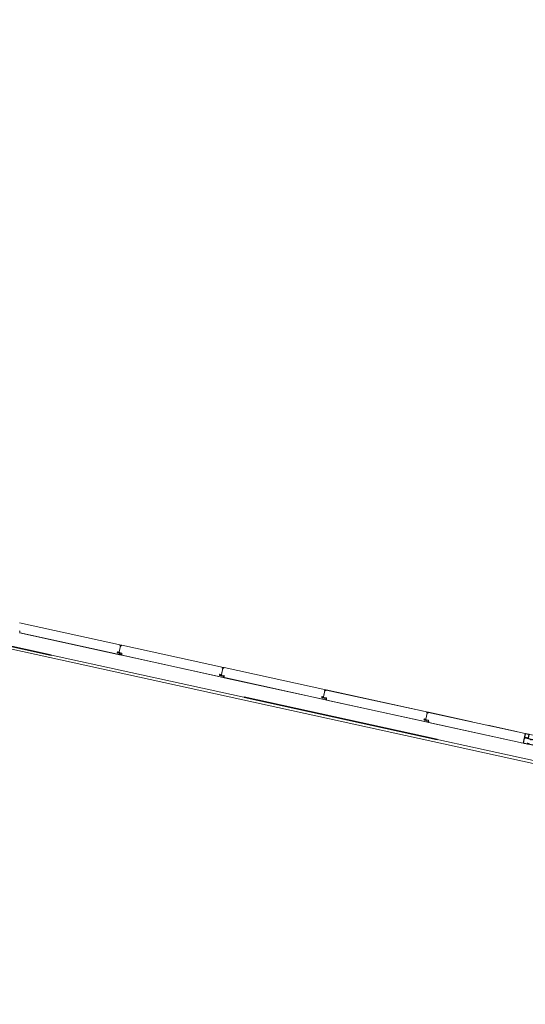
# Model space of a CAD drawing. Header units: metres. Extents: x 233012 to 233264, y 553571 to 554014.
# Tile 24 of 256: x 233104.4 to 233109.52, y 553691.58 to 553701.55. Entities that reach past the tile are written whole.
import ezdxf

# ---------------------------------------------------------------- set-up
doc = ezdxf.new("R2010")
doc.units = ezdxf.units.M
doc.linetypes.add('Hidden 1', pattern=[0.004, 0.002, -0.002])
doc.linetypes.add('NLCS-HIDDEN', pattern=[4, 2, -2])
for name, color, linetype, lineweight in [('A-N---NPP', 251, 'NLCS-HIDDEN', 9), ('A-NA23_vloer', 252, 'Continuous', 0), ('A-NL$1A_detailuitwerking', 252, 'Continuous', 5), ('A-NL$1B_3D-modellen_algemeen', 252, 'Continuous', 5), ('A-NL$1B_3D-modellen_algemeen-drsn', 252, 'Continuous', 5), ('Imports in Families', 252, 'Continuous', 5)]:
    doc.layers.add(name, color=color, linetype=linetype, lineweight=lineweight)

# ---------------------------------------------------------------- blocks, each defined once
blk = doc.blocks.new('NLRS_41_GM_WPB_waterslag_gen_mie - waterslag-5582888-01_Situatie')
at = {"layer": 'A-NL$1B_3D-modellen_algemeen'}
for p, q in [((-51.02, 0.279), (-8.1, 0.279)), ((-26.2, 0.001), (-25.05, 0.001))]:
    blk.add_line(p, q, dxfattribs=at)
blk = doc.blocks.new('NLRS_21_GM_UN_ES d 40_Rodeca_mie - gen-V956-01_Situatie')
at = {"layer": 'A-NL$1A_detailuitwerking', "linetype": 'Hidden 1'}
for p, q in [((0, 0.0401), (0, 0.0059)), ((0.0371, 0.043), (0.0029, 0.043)), ((0.0371, 0.0401), (0.0029, 0.0401)), ((0.0029, 0.0401), (0.0029, 0.0059)), ((0.0029, 0.0059), (0.0371, 0.0059)), ((0.0029, 0.003), (0.0371, 0.003)), ((0.0371, 0.0059), (0.0371, 0.0401)), ((0.04, 0.0059), (0.04, 0.0401))]:
    blk.add_line(p, q, dxfattribs=at)
for centre, major_axis, start_param, end_param in [((0.0029, 0.0401), (0.00142, 0.00253), 0.511123, 2.08192), ((0.0029, 0.0059), (0.0025, 0.00147), 2.609744, 4.18054), ((0.0371, 0.0401), (0.00149, 0.00249), 5.250816, 6.821613), ((0.0371, 0.0059), (-0.00285, 0.00055), 1.76105, 3.331846)]:
    blk.add_ellipse(centre, major_axis=major_axis, ratio=1, start_param=start_param, end_param=end_param, dxfattribs=at)
at = {"layer": 'A-NL$1B_3D-modellen_algemeen'}
for p, q in [((0.037, 0.001), (-0.001, 0.001)), ((-0.001, 0.001), (-0.001, -0.057)), ((0, 0), (0.037, 0)), ((0, -0.058), (0, 0)), ((0.037, 0), (0.037, 0.001)), ((-0.001, -0.057), (-0.02, -0.057)), ((-0.02, -0.057), (-0.02, -0.058)), ((-0.02, -0.058), (0, -0.058))]:
    blk.add_line(p, q, dxfattribs=at)
at = {"layer": 'A-NL$1B_3D-modellen_algemeen-drsn'}
for p, q in [((0.07, 0), (0, 0)), ((0, 0), (0, -0.057)), ((0.07, -0.0047), (0.07, 0)), ((0, -0.057), (0.05, -0.057)), ((0.002, -0.0045), (0.0046, -0.0019)), ((0.002, -0.0525), (0.002, -0.0045)), ((0.0046, -0.0551), (0.002, -0.0525)), ((0.0046, -0.0019), (0.06, -0.0019)), ((0.04, -0.0551), (0.0046, -0.0551)), ((0.05, -0.0525), (0.04, -0.0525)), ((0.04, -0.0525), (0.04, -0.0551)), ((0.05, -0.057), (0.05, -0.0525)), ((0.06, -0.0019), (0.06, -0.0047)), ((0.06, -0.0047), (0.07, -0.0047))]:
    blk.add_line(p, q, dxfattribs=at)
at = {"layer": 'Imports in Families'}
for p, q in [((0.0404, 0), (0.0002, 0)), ((0.0698, 0), (0.0411, 0)), ((0, -0.0002), (0, -0.0099)), ((0, -0.0201), (0, -0.0281)), ((0, -0.0289), (0, -0.0369)), ((0, -0.0471), (0, -0.0568)), ((0.0002, -0.057), (0.0428, -0.057)), ((0.04, -0.0527), (0.04, -0.0533)), ((0.0428, -0.0525), (0.0402, -0.0525)), ((0.0402, -0.0535), (0.0413, -0.0535)), ((0.046, -0.0505), (0.0414, -0.0493)), ((0.0415, -0.0537), (0.0415, -0.0549)), ((0.043, -0.0533), (0.043, -0.0527)), ((0.043, -0.0568), (0.043, -0.0552)), ((0.0488, -0.0535), (0.0432, -0.0535)), ((0.0432, -0.055), (0.0498, -0.055)), ((0.0444, -0.0556), (0.0444, -0.0564)), ((0.0447, -0.0568), (0.0502, -0.0571)), ((0.0512, -0.051), (0.0468, -0.051)), ((0.0486, -0.0529), (0.0484, -0.0529)), ((0.0485, -0.0525), (0.0502, -0.0525)), ((0.0486, -0.0529), (0.0489, -0.0531)), ((0.0498, -0.0525), (0.0487, -0.0525)), ((0.05, -0.0548), (0.05, -0.0527)), ((0.0504, -0.0527), (0.0504, -0.0544)), ((0.0576, -0.0482), (0.052, -0.05)), ((0.0521, -0.0554), (0.0523, -0.0522)), ((0.0528, -0.051), (0.0582, -0.0487)), ((0.06, -0.0039), (0.06, -0.0045)), ((0.0613, -0.0037), (0.0602, -0.0037)), ((0.0602, -0.0047), (0.0643, -0.0047)), ((0.0615, -0.0021), (0.0615, -0.0035)), ((0.0632, -0.0066), (0.0625, -0.0076)), ((0.063, -0.0035), (0.063, -0.0017)), ((0.0632, -0.0015), (0.0683, -0.0015)), ((0.0643, -0.0037), (0.0632, -0.0037)), ((0.0643, -0.0076), (0.0636, -0.0066)), ((0.064, -0.0026), (0.0651, -0.002)), ((0.0644, -0.003), (0.064, -0.0029)), ((0.0645, -0.0047), (0.0645, -0.0032)), ((0.0645, -0.0045), (0.0645, -0.0039)), ((0.0654, -0.0066), (0.0647, -0.0076)), ((0.0652, -0.0044), (0.0652, -0.0032)), ((0.0668, -0.0065), (0.0656, -0.0065)), ((0.0662, -0.0076), (0.067, -0.0068)), ((0.0664, -0.002), (0.0675, -0.0026)), ((0.0664, -0.0032), (0.0664, -0.0044)), ((0.0676, -0.0072), (0.0667, -0.0079)), ((0.067, -0.0032), (0.067, -0.0047)), ((0.067, -0.0039), (0.067, -0.0045)), ((0.0675, -0.0029), (0.0671, -0.003)), ((0.0683, -0.0037), (0.0672, -0.0037)), ((0.0672, -0.0047), (0.0698, -0.0047)), ((0.0685, -0.0017), (0.0685, -0.0035)), ((0.0735, -0.0079), (0.0697, -0.0071)), ((0.07, -0.0045), (0.07, -0.0002))]:
    blk.add_line(p, q, dxfattribs=at)
at = {"layer": 'Imports in Families', "flags": 128}
for points in [[(0.0001, -0.0101), (0.0005, -0.0105), (0.0005, -0.0195), (0.0001, -0.0199)], [(0.0001, -0.0283), (0.0003, -0.0285), (0.0001, -0.0287)], [(0.0001, -0.0371), (0.0005, -0.0375), (0.0005, -0.0465), (0.0001, -0.0469)], [(0.0413, -0.0551), (0.0048, -0.0551), (0.002, -0.0523), (0.002, -0.0047), (0.0048, -0.0019), (0.0613, -0.0019)], [(0.041, -0.0001), (0.0408, -0.0003), (0.0405, -0.0001)], [(0.0621, -0.0076), (0.0615, -0.0065), (0.0615, -0.0047), (0.0639, -0.0047)], [(0.0676, -0.0047), (0.0698, -0.0047), (0.0741, -0.0074)]]:
    blk.add_lwpolyline(points, dxfattribs=at)
at = {"layer": 'Imports in Families'}
for centre, major_axis, ratio, start_param, end_param in [((0.0002, -0.0002), (-0.000014, 0.000199), 1, 6.212236, 7.783034), ((0.0404, -0.0002), (0.000109, 0.000167), 0.999999, 6.076982, 6.862379), ((0.0411, -0.0002), (-0.000064, 0.000189), 0.999999, 5.957646, 6.743043), ((0.0698, -0.0002), (0.000146, 0.000136), 1, 5.53344, 7.104238), ((0.0002, -0.0099), (0.00013, 0.000152), 1, 2.277895, 3.063292), ((0.0002, -0.0201), (-0.000123, 0.000158), 1, 0.122489, 0.907886), ((0.0002, -0.0281), (-0.000135, 0.000147), 1, 0.826971, 1.612368), ((0.0002, -0.0289), (0.000155, 0.000127), 1, 1.669494, 2.454891), ((0.0002, -0.0369), (0.0002, 0), 1, 3.141594, 3.926991), ((0.0002, -0.0471), (-0.0002, 0.000009), 1, 5.543117, 6.328514), ((0.0002, -0.0568), (-0.000199, 0.000021), 1, 0.105546, 1.676344), ((0.0395, -0.0484), (-0.000224, 0.00047), 1, 5.876154, 8.906793), ((0.0395, -0.0499), (-0.00175, 0.00096), 1, 3.95383, 5.215766), ((0.039, -0.0503), (-0.00008, 0.00137), 1, 4.745813, 5.88029), ((0.0402, -0.0527), (-0.000008, 0.0002), 0.999999, 6.241614, 7.812412), ((0.0402, -0.0533), (-0.000192, 0.000055), 1, 0.279299, 1.850097), ((0.0484, -0.0415), (0.0115, 0.0027), 1, 3.731281, 4.480244), ((0.0413, -0.0537), (-0.00016, 0.00012), 1, 3.78784, 5.358638), ((0.0413, -0.0549), (0.000094, 0.000176), 1, 3.632988, 5.203786), ((0.0428, -0.0527), (0.000105, 0.00017), 0.999999, 5.265963, 6.836761), ((0.0428, -0.0568), (0.000184, 0.000079), 0.999999, 4.308064, 5.878861), ((0.0432, -0.0533), (-0.000176, 0.000094), 1, 0.491396, 2.062194), ((0.0432, -0.0552), (-0.000066, 0.000189), 0.999999, 5.949039, 7.519837), ((0.0447, -0.0556), (0.00003, 0.000299), 1, 0.399402, 1.670741), ((0.0448, -0.0564), (-0.0004, 0.000008), 1, 6.263842, 7.713579), ((0.0461, -0.0601), (0.00275, 0.00418), 1, 0.006749, 0.880711), ((0.0468, -0.05), (-0.000036, 0.000999), 1, 2.080241, 3.105939), ((0.0485, -0.0527), (0.000172, 0.000101), 1, 1.040046, 3.507194), ((0.0484, -0.0531), (0.000194, 0.000055), 1, 4.200418, 6.946313), ((0.0487, -0.0527), (-0.000168, 0.000157), 1, 5.462133, 8.121953), ((0.0488, -0.0533), (0.000136, 0.000185), 1, 3.775178, 6.434998), ((0.049, -0.0545), (-0.00116, 0.00081), 1, 1.994163, 3.825483), ((0.0498, -0.0527), (0.000063, 0.00019), 0.999999, 5.034139, 6.604937), ((0.0498, -0.0548), (0.000189, 0.000064), 1, 4.384541, 5.955339), ((0.0502, -0.0527), (-0.000077, 0.000185), 0.999999, 4.31969, 5.890486), ((0.0502, -0.0551), (0.00173, 0.001), 1, 4.186435, 5.60752), ((0.0512, -0.0502), (-0.000227, 0.000767), 1, 2.853847, 4.629244), ((0.0543, -0.0522), (0.00194, 0.0005), 1, 2.216452, 2.880923), ((0.0579, -0.0484), (0.000303, 0.000261), 1, 4.834684, 8.068196), ((0.0602, -0.0039), (-0.000094, 0.000176), 1, 5.791788, 7.362586), ((0.0602, -0.0045), (-0.000188, 0.000068), 1, 0.347369, 1.918167), ((0.0613, -0.0021), (0.000156, 0.000125), 1, 5.60712, 7.177918), ((0.0613, -0.0035), (-0.000127, 0.000155), 1, 2.454891, 4.025689), ((0.0623, -0.0075), (0.000183, 0.00008), 1, 3.206564, 5.221953), ((0.0632, -0.0017), (-0.000099, 0.000174), 1, 5.767996, 7.338794), ((0.0632, -0.0035), (-0.000159, 0.000121), 1, 0.649924, 2.220721), ((0.0634, -0.0067), (-0.000188, 0.000067), 0.999999, 3.887373, 6.22241), ((0.0641, -0.0027), (0.000023, 0.000199), 1, 0.792987, 2.878796), ((0.0642, -0.0047), (0.000299, 0.000025), 1, 3.059018, 6.200611), ((0.0643, -0.0039), (0.000149, 0.000133), 1, 5.553115, 7.123913), ((0.0643, -0.0045), (0.0002, 0.000012), 1, 4.650211, 6.221009), ((0.0645, -0.0075), (0.000111, 0.000167), 1, 2.802097, 4.666343), ((0.0643, -0.0032), (-0.000185, 0.000077), 1, 3.534291, 4.555935), ((0.0658, -0.0028), (-0.00006, 0.000998), 1, 6.223192, 6.883598), ((0.0658, -0.0032), (-0.00054, 0.000262), 1, 3.594006, 6.735599), ((0.0658, -0.0044), (0.000283, 0.000529), 1, 2.062193, 5.203786), ((0.0656, -0.0067), (0.000185, 0.000077), 1, 1.178097, 2.179196), ((0.0658, -0.0028), (0.000517, 0.000856), 1, 6.165939, 6.826345), ((0.0665, -0.0077), (0.000124, 0.000273), 1, 1.594089, 4.334994), ((0.0668, -0.0067), (-0.000118, 0.000162), 1, 3.366792, 5.653095), ((0.0672, -0.0032), (0.000144, 0.000139), 0.999999, 1.349976, 2.371619), ((0.0672, -0.0039), (-0.000049, 0.000194), 1, 6.033512, 7.604309), ((0.0672, -0.0045), (-0.00018, 0.000087), 1, 0.452413, 2.023211), ((0.0673, -0.0047), (0.000102, 0.000282), 1, 1.918166, 5.059758), ((0.0674, -0.0027), (0.0002, 0.000011), 1, 5.035932, 7.121742), ((0.0687, -0.0081), (0.00105, 0.00092), 1, 0.043336, 1.687383), ((0.0683, -0.0017), (0.000028, 0.000198), 1, 4.851538, 6.422336), ((0.0683, -0.0035), (0.000193, 0.000053), 1, 4.442178, 6.012976), ((0.0698, -0.0045), (0.0002, 0.000009), 1, 4.667059, 6.237857), ((0.0738, -0.0076), (-0.000201, 0.000346), 1, 1.761731, 4.811514)]:
    blk.add_ellipse(centre, major_axis=major_axis, ratio=ratio, start_param=start_param, end_param=end_param, dxfattribs=at)
blk = doc.blocks.new('NLRS_21_GM_UN_OD d 40_Rodeca_mie - gen-6172605-01_Situatie')
at = {"layer": 'A-NL$1B_3D-modellen_algemeen'}
for p, q in [((-0.525, 0.057), (-0.5637, 0.057)), ((-0.5637, 0.0551), (-0.535, 0.0551)), ((-0.515, 0.0019), (-0.5618, 0.0019)), ((-0.5617, 0), (-0.505, 0)), ((-0.535, 0.0551), (-0.535, 0.0525)), ((-0.535, 0.0551), (-0.525, 0.0551)), ((-0.535, 0.0525), (-0.525, 0.0525)), ((-0.535, 0.0525), (-0.525, 0.0525)), ((-0.525, 0.057), (0.525, 0.057)), ((-0.525, 0.0525), (-0.525, 0.057)), ((-0.525, 0.0525), (0.525, 0.0525)), ((-0.515, 0.0047), (-0.515, 0.0019)), ((-0.515, 0.0047), (-0.505, 0.0047)), ((-0.505, 0.0047), (-0.515, 0.0047)), ((-0.515, 0.0019), (-0.505, 0.0019)), ((-0.505, 0.0047), (0.505, 0.0047)), ((-0.505, 0), (-0.505, 0.0047)), ((-0.505, 0), (0.505, 0)), ((0.515, 0.0047), (0.505, 0.0047)), ((0.505, 0.0047), (0.515, 0.0047)), ((0.505, 0.0047), (0.505, 0)), ((0.505, 0.0019), (0.515, 0.0019)), ((0.505, 0), (0.5617, 0)), ((0.515, 0.0019), (0.515, 0.0047)), ((0.5618, 0.0019), (0.515, 0.0019)), ((0.5637, 0.057), (0.525, 0.057)), ((0.525, 0.057), (0.525, 0.0525)), ((0.525, 0.0551), (0.535, 0.0551)), ((0.525, 0.0525), (0.535, 0.0525)), ((0.525, 0.0525), (0.535, 0.0525)), ((0.535, 0.0525), (0.535, 0.0551)), ((0.535, 0.0551), (0.5637, 0.0551))]:
    blk.add_line(p, q, dxfattribs=at)

msp = doc.modelspace()

# ---------------------------------------------------------------- linework, layer by layer
at = {"layer": 'A-N---NPP', "lineweight": 35}
msp.add_line((233163.335, 553682.2875), (233034.9137, 553710.3894), dxfattribs=at)
at = {"layer": 'A-NA23_vloer', "flags": 128}
msp.add_lwpolyline([(233189.7304, 553676.5115), (233188.6615, 553671.627), (233028.9605, 553706.5739), (233096.3338, 554014.4585), (233264.2582, 553977.7124), (233263.9339, 553967.3248), (233258.9348, 553967.4302), (233259.131, 553973.716), (233100.1493, 554008.5053), (233034.9138, 553710.3894), (233189.7304, 553676.5115)], dxfattribs=at)
at = {"layer": 'A-NL$1B_3D-modellen_algemeen-drsn'}
for p, q in [((233105.4317, 553695.2131), (233104.4006, 553695.4388)), ((233105.432, 553695.2141), (233104.4008, 553695.4398)), ((233104.4019, 553695.3568), (233104.4023, 553695.3409)), ((233104.4014, 553695.3373), (233105.4307, 553695.112)), ((233104.4054, 553695.3374), (233105.427, 553695.1138)), ((233105.4228, 553695.2058), (233105.4089, 553695.1423)), ((233105.4094, 553695.1444), (233105.4226, 553695.2046)), ((233105.419, 553695.2109), (233105.4315, 553695.2106)), ((233105.4315, 553695.2116), (233105.4191, 553695.2119)), ((233105.4361, 553695.2122), (233106.4672, 553694.9865)), ((233106.4675, 553694.9875), (233105.4363, 553695.2132)), ((233105.3928, 553695.1343), (233105.4099, 553695.1306)), ((233105.4101, 553695.1316), (233105.393, 553695.1353)), ((233105.3948, 553695.1447), (233105.4076, 553695.1431)), ((233105.395, 553695.1457), (233105.4077, 553695.1441)), ((233105.3982, 553695.1348), (233105.409, 553695.1324)), ((233105.4092, 553695.1334), (233105.3984, 553695.1358)), ((233105.4155, 553695.1263), (233105.432, 553695.1227)), ((233105.4157, 553695.1366), (233105.4344, 553695.1325)), ((233105.4322, 553695.1237), (233105.4157, 553695.1273)), ((233105.4159, 553695.1376), (233105.4346, 553695.1335)), ((233105.4364, 553695.1301), (233105.4369, 553695.1107)), ((233105.4369, 553695.1107), (233106.4662, 553694.8854)), ((233105.4378, 553695.1144), (233105.4374, 553695.1302)), ((233105.4409, 553695.1108), (233106.4625, 553694.8873)), ((233106.4583, 553694.9792), (233106.4444, 553694.9157)), ((233106.4449, 553694.9178), (233106.4581, 553694.978)), ((233106.4545, 553694.9843), (233106.467, 553694.984)), ((233106.4546, 553694.9853), (233106.467, 553694.985)), ((233106.4716, 553694.9856), (233107.5027, 553694.76)), ((233107.503, 553694.7609), (233106.4718, 553694.9866)), ((233106.4454, 553694.904), (233106.4283, 553694.9077)), ((233106.4456, 553694.905), (233106.4285, 553694.9087)), ((233106.4303, 553694.9181), (233106.4431, 553694.9165)), ((233106.4432, 553694.9175), (233106.4304, 553694.9191)), ((233106.4337, 553694.9082), (233106.4445, 553694.9059)), ((233106.4339, 553694.9092), (233106.4447, 553694.9068)), ((233106.4675, 553694.8961), (233106.451, 553694.8997)), ((233106.4512, 553694.91), (233106.4699, 553694.9059)), ((233106.4677, 553694.8971), (233106.4512, 553694.9007)), ((233106.4514, 553694.911), (233106.4701, 553694.9069)), ((233106.4719, 553694.9035), (233106.4724, 553694.8841)), ((233106.4724, 553694.8841), (233107.5017, 553694.6588)), ((233106.4729, 553694.9036), (233106.4733, 553694.8878)), ((233106.4764, 553694.8842), (233107.498, 553694.6607)), ((233107.5025, 553694.7585), (233107.49, 553694.7587)), ((233107.49, 553694.7577), (233107.5025, 553694.7574)), ((233108.5382, 553694.5334), (233107.5071, 553694.759)), ((233108.5385, 553694.5343), (233107.5073, 553694.76)), ((233107.4809, 553694.6774), (233107.4638, 553694.6812)), ((233107.4811, 553694.6784), (233107.464, 553694.6821)), ((233107.4658, 553694.6915), (233107.4786, 553694.6899)), ((233107.4787, 553694.6909), (233107.4659, 553694.6925)), ((233107.4692, 553694.6816), (233107.48, 553694.6793)), ((233107.4802, 553694.6802), (233107.4694, 553694.6826)), ((233107.4938, 553694.7526), (233107.4799, 553694.6891)), ((233107.4804, 553694.6912), (233107.4936, 553694.7514)), ((233107.503, 553694.6695), (233107.4865, 553694.6731)), ((233107.4867, 553694.6834), (233107.5054, 553694.6793)), ((233107.5032, 553694.6705), (233107.4867, 553694.6741)), ((233107.5056, 553694.6803), (233107.4869, 553694.6844)), ((233107.5074, 553694.6769), (233107.5079, 553694.6575)), ((233107.5079, 553694.6575), (233108.5372, 553694.4322)), ((233107.5084, 553694.677), (233107.5088, 553694.6612)), ((233107.5119, 553694.6576), (233108.5335, 553694.4341)), ((233108.4993, 553694.4546), (233108.5164, 553694.4508)), ((233108.5166, 553694.4518), (233108.4995, 553694.4555)), ((233108.5013, 553694.4649), (233108.514, 553694.4633)), ((233108.5142, 553694.4643), (233108.5014, 553694.4659)), ((233108.5047, 553694.455), (233108.5155, 553694.4527)), ((233108.5049, 553694.456), (233108.5157, 553694.4536)), ((233108.5293, 553694.526), (233108.5154, 553694.4625)), ((233108.5159, 553694.4646), (233108.5291, 553694.5248)), ((233108.5222, 553694.4568), (233108.5409, 553694.4527)), ((233108.5224, 553694.4578), (233108.5411, 553694.4537)), ((233108.5255, 553694.5321), (233108.538, 553694.5319)), ((233108.5255, 553694.5311), (233108.538, 553694.5309)), ((233109.5228, 553694.3179), (233108.5426, 553694.5324)), ((233108.9857, 553694.4365), (233108.5428, 553694.5334)), ((233108.5385, 553694.4429), (233108.522, 553694.4465)), ((233108.5387, 553694.4439), (233108.5222, 553694.4475)), ((233108.5429, 553694.4504), (233108.5434, 553694.4309)), ((233108.5434, 553694.4309), (233109.5016, 553694.2212)), ((233108.5443, 553694.4346), (233108.5439, 553694.4504)), ((233108.5474, 553694.431), (233109.5018, 553694.2222)), ((233109.4351, 553694.3381), (233109.142, 553694.4022)), ((233109.5018, 553694.2222), (233109.5228, 553694.3179))]:
    msp.add_line(p, q, dxfattribs=at)
for centre, major_axis, start_param, end_param in [((233104.3984, 553695.3567), (0.0032, 0.00143), 5.888446, 7.218344), ((233104.3984, 553695.3567), (-0.00217, 0.00275), 4.069193, 5.39909), ((233104.4063, 553695.3413), (-0.00267, 0.00298), 0.931354, 2.19532), ((233104.4063, 553695.3413), (0.00344, 0.00203), 2.699863, 3.963829), ((233105.4189, 553695.2085), (-0.00186, 0.00069), 0.040866, 1.709453), ((233105.419, 553695.2089), (0.00195, 0.00045), 1.326327, 2.798059), ((233105.4193, 553695.2089), (-0.00126, 0.00031), 4.933576, 7.877773), ((233105.4193, 553695.2089), (0.000291, 0.000034), 1.43767, 4.381867), ((233105.4193, 553695.2089), (0.000275, 0.000102), 1.198998, 4.143195), ((233105.4216, 553695.2048), (0.000608, 0.000794), 5.150418, 6.721214), ((233105.4218, 553695.206), (0.000467, 0.000884), 4.982599, 6.553395), ((233105.4289, 553695.209), (0.000113, 0.000994), 5.278694, 6.377924), ((233105.4316, 553695.2103), (0.0013, 0.0027), 2.472128, 4.943664), ((233105.4316, 553695.2103), (0.00023, 0.00299), 2.099436, 4.570971), ((233105.4316, 553695.2103), (0.00017, 0.00199), 2.107302, 4.578591), ((233105.4313, 553695.2124), (-0.00075, 0.00164), 2.825219, 5.469697), ((233105.4313, 553695.2124), (0.000117, 0.000791), 3.465414, 5.959476), ((233105.4313, 553695.2124), (-0.000547, 0.000584), 2.566065, 5.060127), ((233105.4358, 553695.2112), (-0.00138, 0.00145), 5.307534, 6.87833), ((233105.4358, 553695.2112), (0.001, 0.000016), 1.338972, 2.909768), ((233105.4358, 553695.2112), (0.001, 0.000016), 1.338972, 2.909768), ((233105.3935, 553695.1378), (-0.0033, 0.00116), 0.122489, 1.693286), ((233105.3935, 553695.1378), (-0.0033, 0.00116), 0.122489, 1.693286), ((233105.3935, 553695.1378), (-0.0016, 0.00192), 0.662909, 2.233706), ((233105.3945, 553695.1422), (0.0035, -0.00014), 1.481303, 2.964833), ((233105.3945, 553695.1422), (-0.00319, 0.00145), 5.011082, 6.494612), ((233105.3945, 553695.1422), (-0.00209, 0.00137), 5.162977, 6.646507), ((233105.3988, 553695.1379), (-0.00094, 0.00306), 1.055608, 2.626404), ((233105.3992, 553695.1396), (0.00204, 0.00246), 0.564994, 2.048524), ((233105.3988, 553695.1379), (-0.00023, 0.00219), 1.249046, 2.819842), ((233105.3988, 553695.1379), (-0.00023, 0.00219), 1.249046, 2.819842), ((233105.3992, 553695.1396), (-0.00177, 0.00131), 5.221733, 6.705263), ((233105.3992, 553695.1396), (-0.00208, 0.00072), 4.916898, 6.400428), ((233105.4075, 553695.1443), (-0.00341, 0.00077), 1.664264, 2.402198), ((233105.4075, 553695.1443), (0.00012, 0.0035), 3.048082, 3.786017), ((233105.4075, 553695.1443), (-0.00152, 0.00199), 2.360264, 3.114134), ((233105.4078, 553695.1447), (0.00153, 0.00061), 4.202447, 5.685977), ((233105.4078, 553695.1447), (0.000281, 0.000586), 3.460683, 4.944212), ((233105.4078, 553695.1447), (0.000634, 0.000142), 4.363322, 5.846852), ((233105.4097, 553695.1356), (-0.00052, 0.00316), 2.764345, 4.299093), ((233105.4097, 553695.1356), (-0.00029, 0.00218), 2.796726, 4.331349), ((233105.4097, 553695.1356), (0.00005, 0.0022), 2.951707, 4.48633), ((233105.4094, 553695.1285), (0.00113, 0.00189), 6.046079, 6.604935), ((233105.4094, 553695.1285), (0.00166, 0.00144), 0.083893, 0.64275), ((233105.4094, 553695.1285), (0.00056, 0.00315), 5.686243, 6.2451), ((233105.4152, 553695.1342), (-0.00322, 0.00138), 4.902642, 6.438001), ((233105.4152, 553695.1342), (0.00278, 0.00212), 0.704419, 2.239778), ((233105.4152, 553695.1342), (0.00247, -0.0004), 1.517566, 3.052924), ((233105.4163, 553695.1297), (0.00295, 0.00188), 3.371735, 3.930592), ((233105.4163, 553695.1297), (0.0035, -0.00016), 3.985195, 4.544052), ((233105.4163, 553695.1297), (0.00225, 0.00108), 3.490623, 4.04948), ((233105.4279, 553695.1179), (-0.00007, 0.0042), 2.909966, 4.217373), ((233105.4279, 553695.1179), (0.0024, 0.00345), 3.534291, 4.841698), ((233105.4315, 553695.1205), (0.0014, 0.0017), 4.924274, 6.758459), ((233105.4315, 553695.1205), (0.00205, 0.00081), 5.42827, 7.262456), ((233105.4315, 553695.1205), (0.00282, 0.00151), 5.313654, 7.14784), ((233105.4339, 553695.1301), (-0.00108, 0.00225), 4.29038, 5.620278), ((233105.4339, 553695.1301), (0.0032, 0.00143), 5.888446, 7.218344), ((233105.4339, 553695.1301), (-0.00217, 0.00275), 4.069193, 5.39909), ((233105.4418, 553695.1147), (-0.00267, 0.00298), 0.931354, 2.19532), ((233105.4418, 553695.1147), (0.00344, 0.00203), 2.699863, 3.963829), ((233106.4544, 553694.9819), (-0.00186, 0.00069), 0.040866, 1.709453), ((233106.4545, 553694.9823), (0.00195, 0.00045), 1.326327, 2.798059), ((233106.4548, 553694.9823), (-0.00126, 0.00031), 4.933576, 7.877773), ((233106.4548, 553694.9823), (0.000291, 0.000034), 1.43767, 4.381867), ((233106.4548, 553694.9823), (0.000275, 0.000102), 1.198998, 4.143195), ((233106.4571, 553694.9782), (0.000608, 0.000794), 5.150418, 6.721214), ((233106.4573, 553694.9794), (0.000467, 0.000884), 4.982599, 6.553395), ((233106.4644, 553694.9824), (0.000113, 0.000994), 5.278694, 6.377924), ((233106.4671, 553694.9837), (0.0013, 0.0027), 2.472128, 4.943664), ((233106.4671, 553694.9837), (0.00023, 0.00299), 2.099436, 4.570971), ((233106.4671, 553694.9837), (0.00017, 0.00199), 2.107302, 4.578591), ((233106.4668, 553694.9858), (-0.00075, 0.00164), 2.825219, 5.469697), ((233106.4668, 553694.9858), (0.000117, 0.000791), 3.465414, 5.959476), ((233106.4668, 553694.9858), (-0.000547, 0.000584), 2.566065, 5.060127), ((233106.4713, 553694.9846), (-0.00138, 0.00145), 5.307534, 6.87833), ((233106.4713, 553694.9846), (0.001, 0.000016), 1.338972, 2.909768), ((233106.4713, 553694.9846), (0.001, 0.000016), 1.338972, 2.909768), ((233106.429, 553694.9112), (-0.0033, 0.00116), 0.122489, 1.693286), ((233106.429, 553694.9112), (-0.0033, 0.00116), 0.122489, 1.693286), ((233106.429, 553694.9112), (-0.0016, 0.00192), 0.662909, 2.233706), ((233106.43, 553694.9157), (0.0035, -0.00014), 1.481303, 2.964833), ((233106.43, 553694.9157), (-0.00319, 0.00145), 5.011082, 6.494612), ((233106.43, 553694.9157), (-0.00209, 0.00137), 5.162977, 6.646507), ((233106.4343, 553694.9113), (-0.00094, 0.00306), 1.055608, 2.626404), ((233106.4347, 553694.913), (0.00204, 0.00246), 0.564994, 2.048524), ((233106.4343, 553694.9113), (-0.00023, 0.00219), 1.249046, 2.819842), ((233106.4343, 553694.9113), (-0.00023, 0.00219), 1.249046, 2.819842), ((233106.4347, 553694.913), (-0.00177, 0.00131), 5.221733, 6.705263), ((233106.4347, 553694.913), (-0.00208, 0.00072), 4.916898, 6.400428), ((233106.4429, 553694.9177), (-0.00341, 0.00077), 1.664264, 2.402198), ((233106.4429, 553694.9177), (0.00012, 0.0035), 3.048082, 3.786017), ((233106.4429, 553694.9177), (-0.00152, 0.00199), 2.360264, 3.114134), ((233106.4433, 553694.9181), (0.00153, 0.00061), 4.202447, 5.685977), ((233106.4433, 553694.9181), (0.000281, 0.000586), 3.460683, 4.944212), ((233106.4433, 553694.9181), (0.000634, 0.000142), 4.363322, 5.846852), ((233106.4452, 553694.909), (-0.00052, 0.00316), 2.764345, 4.299093), ((233106.4452, 553694.909), (-0.00029, 0.00218), 2.796726, 4.331349), ((233106.4452, 553694.909), (0.00005, 0.0022), 2.951707, 4.48633), ((233106.4449, 553694.9019), (0.00113, 0.00189), 6.046079, 6.604935), ((233106.4449, 553694.9019), (0.00166, 0.00144), 0.083893, 0.64275), ((233106.4449, 553694.9019), (0.00056, 0.00315), 5.686243, 6.2451), ((233106.4507, 553694.9076), (-0.00322, 0.00138), 4.902642, 6.438001), ((233106.4507, 553694.9076), (0.00278, 0.00212), 0.704419, 2.239778), ((233106.4507, 553694.9076), (0.00247, -0.0004), 1.517566, 3.052924), ((233106.4518, 553694.9031), (0.00295, 0.00188), 3.371735, 3.930592), ((233106.4518, 553694.9031), (0.0035, -0.00016), 3.985195, 4.544052), ((233106.4518, 553694.9031), (0.00225, 0.00108), 3.490623, 4.04948), ((233106.4634, 553694.8914), (-0.00007, 0.0042), 2.909966, 4.217373), ((233106.4634, 553694.8914), (0.0024, 0.00345), 3.534291, 4.841698), ((233106.467, 553694.8939), (0.0014, 0.0017), 4.924274, 6.758459), ((233106.467, 553694.8939), (0.00205, 0.00081), 5.42827, 7.262456), ((233106.467, 553694.8939), (0.00282, 0.00151), 5.313654, 7.14784), ((233106.4694, 553694.9035), (-0.00108, 0.00225), 4.29038, 5.620278), ((233106.4694, 553694.9035), (0.0032, 0.00143), 5.888446, 7.218344), ((233106.4694, 553694.9035), (-0.00217, 0.00275), 4.069193, 5.39909), ((233106.4773, 553694.8881), (-0.00267, 0.00298), 0.931354, 2.19532), ((233106.4773, 553694.8881), (0.00344, 0.00203), 2.699863, 3.963829), ((233107.4899, 553694.7553), (-0.00186, 0.00069), 0.040866, 1.709453), ((233107.49, 553694.7557), (0.00195, 0.00045), 1.326327, 2.798059), ((233107.4903, 553694.7557), (-0.00126, 0.00031), 4.933576, 7.877773), ((233107.4903, 553694.7557), (0.000291, 0.000034), 1.43767, 4.381867), ((233107.4903, 553694.7557), (0.000275, 0.000102), 1.198998, 4.143195), ((233107.4928, 553694.7528), (0.000467, 0.000884), 4.982599, 6.553395), ((233107.4999, 553694.7558), (0.000113, 0.000994), 5.278694, 6.377924), ((233107.5026, 553694.7571), (0.0013, 0.0027), 2.472128, 4.943664), ((233107.5026, 553694.7571), (0.00023, 0.00299), 2.099436, 4.570971), ((233107.5026, 553694.7571), (0.00017, 0.00199), 2.107302, 4.578591), ((233107.5023, 553694.7592), (-0.00075, 0.00164), 2.825219, 5.469697), ((233107.5023, 553694.7592), (0.000117, 0.000791), 3.465414, 5.959476), ((233107.5023, 553694.7592), (-0.000547, 0.000584), 2.566065, 5.060127), ((233107.5068, 553694.758), (-0.00138, 0.00145), 5.307534, 6.87833), ((233107.5068, 553694.758), (0.001, 0.000016), 1.338972, 2.909768), ((233107.5068, 553694.758), (0.001, 0.000016), 1.338972, 2.909768), ((233107.4645, 553694.6846), (-0.0033, 0.00116), 0.122489, 1.693286), ((233107.4645, 553694.6846), (-0.0033, 0.00116), 0.122489, 1.693286), ((233107.4645, 553694.6846), (-0.0016, 0.00192), 0.662909, 2.233706), ((233107.4655, 553694.6891), (0.0035, -0.00014), 1.481303, 2.964833), ((233107.4655, 553694.6891), (-0.00319, 0.00145), 5.011082, 6.494612), ((233107.4655, 553694.6891), (-0.00209, 0.00137), 5.162977, 6.646507), ((233107.4698, 553694.6848), (-0.00094, 0.00306), 1.055608, 2.626404), ((233107.4702, 553694.6864), (0.00204, 0.00246), 0.564994, 2.048524), ((233107.4698, 553694.6848), (-0.00023, 0.00219), 1.249046, 2.819842), ((233107.4698, 553694.6848), (-0.00023, 0.00219), 1.249046, 2.819842), ((233107.4702, 553694.6864), (-0.00177, 0.00131), 5.221733, 6.705263), ((233107.4702, 553694.6864), (-0.00208, 0.00072), 4.916898, 6.400428), ((233107.4784, 553694.6911), (-0.00341, 0.00077), 1.664264, 2.402198), ((233107.4784, 553694.6911), (0.00012, 0.0035), 3.048082, 3.786017), ((233107.4784, 553694.6911), (-0.00152, 0.00199), 2.360264, 3.114134), ((233107.4788, 553694.6915), (0.00153, 0.00061), 4.202447, 5.685977), ((233107.4788, 553694.6915), (0.000281, 0.000586), 3.460683, 4.944212), ((233107.4788, 553694.6915), (0.000634, 0.000142), 4.363322, 5.846852), ((233107.4807, 553694.6824), (-0.00052, 0.00316), 2.764345, 4.299093), ((233107.4807, 553694.6824), (-0.00029, 0.00218), 2.796726, 4.331349), ((233107.4807, 553694.6824), (0.00005, 0.0022), 2.951707, 4.48633), ((233107.4804, 553694.6753), (0.00113, 0.00189), 6.046079, 6.604935), ((233107.4804, 553694.6753), (0.00166, 0.00144), 0.083893, 0.64275), ((233107.4804, 553694.6753), (0.00056, 0.00315), 5.686243, 6.2451), ((233107.4862, 553694.681), (-0.00322, 0.00138), 4.902642, 6.438001), ((233107.4862, 553694.681), (0.00278, 0.00212), 0.704419, 2.239778), ((233107.4862, 553694.681), (0.00247, -0.0004), 1.517566, 3.052924), ((233107.4873, 553694.6765), (0.00295, 0.00188), 3.371735, 3.930592), ((233107.4873, 553694.6765), (0.0035, -0.00016), 3.985195, 4.544052), ((233107.4873, 553694.6765), (0.00225, 0.00108), 3.490623, 4.04948), ((233107.4926, 553694.7516), (0.000608, 0.000794), 5.150418, 6.721214), ((233107.4989, 553694.6648), (-0.00007, 0.0042), 2.909966, 4.217373), ((233107.4989, 553694.6648), (0.0024, 0.00345), 3.534291, 4.841698), ((233107.5025, 553694.6674), (0.0014, 0.0017), 4.924274, 6.758459), ((233107.5025, 553694.6674), (0.00205, 0.00081), 5.42827, 7.262456), ((233107.5025, 553694.6674), (0.00282, 0.00151), 5.313654, 7.14784), ((233107.5049, 553694.6769), (-0.00108, 0.00225), 4.29038, 5.620278), ((233107.5049, 553694.6769), (0.0032, 0.00143), 5.888446, 7.218344), ((233107.5049, 553694.6769), (-0.00217, 0.00275), 4.069193, 5.39909), ((233107.5127, 553694.6615), (-0.00267, 0.00298), 0.931354, 2.19532), ((233107.5127, 553694.6615), (0.00344, 0.00203), 2.699863, 3.963829), ((233108.5, 553694.458), (-0.0033, 0.00116), 0.122489, 1.693286), ((233108.5, 553694.458), (-0.0033, 0.00116), 0.122489, 1.693286), ((233108.5, 553694.458), (-0.0016, 0.00192), 0.662909, 2.233706), ((233108.501, 553694.4625), (0.0035, -0.00014), 1.481303, 2.964833), ((233108.501, 553694.4625), (-0.00319, 0.00145), 5.011082, 6.494612), ((233108.501, 553694.4625), (-0.00209, 0.00137), 5.162977, 6.646507), ((233108.5053, 553694.4582), (-0.00281, 0.00154), 0.284984, 1.85578), ((233108.5057, 553694.4598), (-0.00211, 0.0024), 5.433705, 6.917235), ((233108.5053, 553694.4582), (0.00198, 0.00095), 2.480303, 4.051099), ((233108.5053, 553694.4582), (0.00198, 0.00095), 2.480303, 4.051099), ((233108.5057, 553694.4598), (-0.00086, 0.00203), 5.755456, 7.238986), ((233108.5057, 553694.4598), (0.0022, 0.00012), 1.389472, 2.873002), ((233108.5139, 553694.4645), (-0.00349, 0.00031), 1.530446, 2.26838), ((233108.5139, 553694.4645), (-0.00345, 0.00057), 1.605412, 2.343346), ((233108.5139, 553694.4645), (-0.00249, 0.0002), 1.522479, 2.276348), ((233108.5143, 553694.4649), (0.00153, 0.00061), 4.202447, 5.685977), ((233108.5143, 553694.4649), (0.000281, 0.000586), 3.460683, 4.944212), ((233108.5143, 553694.4649), (0.000634, 0.000142), 4.363322, 5.846852), ((233108.5162, 553694.4558), (-0.00059, 0.00315), 2.740181, 4.274929), ((233108.5162, 553694.4558), (-0.00062, 0.00211), 2.641546, 4.176169), ((233108.5162, 553694.4558), (-0.00091, 0.002), 2.498758, 4.03338), ((233108.5217, 553694.4544), (-0.00145, 0.00318), 5.639614, 7.174973), ((233108.5217, 553694.4544), (-0.00131, 0.00325), 5.684073, 7.219432), ((233108.5217, 553694.4544), (-0.00083, 0.00236), 5.729541, 7.2649), ((233108.5254, 553694.5287), (-0.00186, 0.00069), 0.040866, 1.709453), ((233108.5255, 553694.5291), (0.00195, 0.00045), 1.326327, 2.798059), ((233108.5258, 553694.5291), (-0.00048, 0.0012), 5.881469, 8.825666), ((233108.5258, 553694.5291), (-0.000184, 0.000228), 5.587467, 8.531664), ((233108.5258, 553694.5291), (0.00029, 0.000044), 1.400903, 4.345101), ((233108.5281, 553694.5251), (0.000608, 0.000794), 5.150418, 6.721214), ((233108.5283, 553694.5262), (-0.000979, 0.000205), 3.132575, 4.703371), ((233108.5354, 553694.5292), (-0.000947, 0.000321), 3.921932, 5.021163), ((233108.538, 553694.5305), (-0.00067, 0.00292), 1.797562, 4.269097), ((233108.538, 553694.5305), (-0.00158, 0.00255), 1.469682, 3.941217), ((233108.538, 553694.5305), (-0.00105, 0.0017), 1.469805, 3.941094), ((233108.5378, 553694.5326), (-0.00075, 0.00164), 2.825219, 5.469697), ((233108.5378, 553694.5326), (0.000117, 0.000791), 3.465414, 5.959476), ((233108.5378, 553694.5326), (-0.000547, 0.000584), 2.566065, 5.060127), ((233108.5423, 553694.5314), (-0.00189, 0.00067), 4.836497, 6.407294), ((233108.5404, 553694.4503), (0.00117, 0.0033), 5.077396, 6.407294), ((233108.5404, 553694.4503), (0.00097, 0.00336), 5.019124, 6.349022), ((233108.5423, 553694.5314), (0.00085, 0.000527), 0.800172, 2.370968), ((233108.5423, 553694.5314), (0.00085, 0.000527), 0.800172, 2.370968), ((233108.5159, 553694.4487), (0.00113, 0.00189), 6.046079, 6.604935), ((233108.5159, 553694.4487), (0.00166, 0.00144), 0.083893, 0.64275), ((233108.5159, 553694.4487), (0.00056, 0.00315), 5.686243, 6.2451), ((233108.5227, 553694.4499), (0.00295, 0.00188), 3.371735, 3.930592), ((233108.5227, 553694.4499), (0.0035, -0.00016), 3.985195, 4.544052), ((233108.5227, 553694.4499), (0.00225, 0.00108), 3.490623, 4.04948), ((233108.5344, 553694.4382), (-0.00007, 0.0042), 2.909966, 4.217373), ((233108.5344, 553694.4382), (0.0024, 0.00345), 3.534291, 4.841698), ((233108.538, 553694.4408), (0.0014, 0.0017), 4.924274, 6.758459), ((233108.538, 553694.4408), (0.00205, 0.00081), 5.42827, 7.262456), ((233108.538, 553694.4408), (0.00282, 0.00151), 5.313654, 7.14784), ((233108.5404, 553694.4503), (0.00027, 0.00249), 4.845572, 6.17547), ((233108.5482, 553694.4349), (-0.00133, 0.00377), 1.322495, 2.586461), ((233108.5482, 553694.4349), (0.00192, 0.00351), 2.162611, 3.426576)]:
    msp.add_ellipse(centre, major_axis=major_axis, ratio=1, start_param=start_param, end_param=end_param, dxfattribs=at)

# ---------------------------------------------------------------- block references
at = {"layer": 'A-NL$1B_3D-modellen_algemeen'}
for name, p, rotation in [('NLRS_41_GM_WPB_waterslag_gen_mie - waterslag-5582888-01_Situatie', (233085.052, 553699.6738), 167.6567290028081), ('NLRS_21_GM_UN_ES d 40_Rodeca_mie - gen-V956-01_Situatie', (233109.5138, 553694.2769), 347.656729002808), ('NLRS_21_GM_UN_OD d 40_Rodeca_mie - gen-6172605-01_Situatie', (233110.0755, 553694.154), 167.6567290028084)]:
    msp.add_blockref(name, p, dxfattribs=dict(at, rotation=rotation))

doc.saveas('drawing.dxf')
